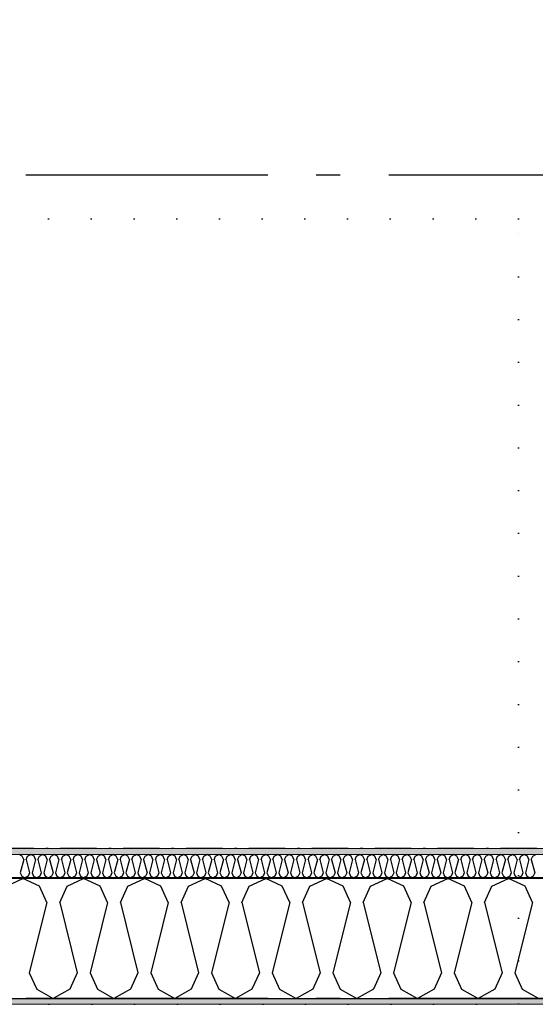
# Model space of a CAD drawing. Header units: millimetres. Extents: x -150 to 340869, y -1115 to 365939.
# Tile 17 of 193: x 284772 to 285838, y 347759 to 349792. Entities that reach past the tile are written whole.
import ezdxf
from ezdxf.enums import TextEntityAlignment as Align

# ---------------------------------------------------------------- set-up
doc = ezdxf.new("R2010")
doc.units = ezdxf.units.MM
doc.header["$LTSCALE"] = 0.5
doc.header["$MEASUREMENT"] = 0
for name, pattern in [('Akselinje', [1500, 1000, -200, 100, -200]), ('Over snittplan', [260, 150, -50, 10, -50]), ('PLINE', [0]), ('Tett prikk', [176.388884, 0, -176.388884])]:
    doc.linetypes.add(name, pattern=pattern)
for name, color, linetype in [('232- Ikke-bærende yttervegger (Skravur)(Nye konstruksjoner)', 7, 'Continuous'), ('232- Ikke-bærende yttervegger(Nye konstruksjoner)', 7, 'Continuous'), ('255- Gulvoverflate(Nye konstruksjoner)', 7, 'Continuous'), ('26-- Yttertak(Nye konstruksjoner)', 7, 'Continuous'), ('82-- Modullinjer(Nye konstruksjoner)', 7, 'Continuous')]:
    doc.layers.add(name, color=color, linetype=linetype)
doc.layers.add('235- Utvendig kledning og overflate(Nye konstruksjoner)', color=7, linetype='Continuous', lineweight=0)
doc.layers.add('236- Innvendig kledning og overflate(Nye konstruksjoner)', color=7, linetype='Continuous', lineweight=0)
doc.styles.add('GENERATED_STYLE_4', font='arial.ttf')
pattern_1 = [(0, (0, 0), (0, 43.30127), [0, -25]), (0, (12.5, 21.65), (0, 43.30127), [0, -25])]

# ---------------------------------------------------------------- blocks, each defined once
blk = doc.blocks.new('*X18')
at = {"layer": '232- Ikke-bærende yttervegger (Skravur)(Nye konstruksjoner)', "linetype": 'PLINE'}
for p, q in [((284777.4, 348064.5), (284770.8, 348067.7)), ((284780.4, 348058), (284773.3, 348029.9)), ((284780.4, 348058), (284777.4, 348064.5)), ((284785.5, 348058), (284788.4, 348064.5)), ((284785.5, 348058), (284792.5, 348029.9)), ((284788.4, 348064.5), (284795, 348067.7)), ((284801.7, 348064.5), (284795, 348067.7)), ((284804.6, 348058), (284797.6, 348029.9)), ((284804.6, 348058), (284801.7, 348064.5)), ((284809.7, 348058), (284812.7, 348064.5)), ((284809.7, 348058), (284816.8, 348029.9)), ((284812.7, 348064.5), (284819.3, 348067.7)), ((284826, 348064.5), (284819.3, 348067.7)), ((284828.9, 348058), (284821.9, 348029.9)), ((284828.9, 348058), (284826, 348064.5)), ((284834, 348058), (284837, 348064.5)), ((284834, 348058), (284841.1, 348029.9)), ((284837, 348064.5), (284843.6, 348067.7)), ((284850.2, 348064.5), (284843.6, 348067.7)), ((284853.2, 348058), (284846.2, 348029.9)), ((284853.2, 348058), (284850.2, 348064.5)), ((284858.3, 348058), (284861.3, 348064.5)), ((284858.3, 348058), (284865.3, 348029.9)), ((284861.3, 348064.5), (284867.9, 348067.7)), ((284874.5, 348064.5), (284867.9, 348067.7)), ((284877.5, 348058), (284870.4, 348029.9)), ((284877.5, 348058), (284874.5, 348064.5)), ((284882.6, 348058), (284885.5, 348064.5)), ((284882.6, 348058), (284889.6, 348029.9)), ((284885.5, 348064.5), (284892.2, 348067.7)), ((284898.8, 348064.5), (284892.2, 348067.7)), ((284901.8, 348058), (284894.7, 348029.9)), ((284901.8, 348058), (284898.8, 348064.5)), ((284906.9, 348058), (284909.8, 348064.5)), ((284906.9, 348058), (284913.9, 348029.9)), ((284909.8, 348064.5), (284916.5, 348067.7)), ((284923.1, 348064.5), (284916.5, 348067.7)), ((284926, 348058), (284919, 348029.9)), ((284926, 348058), (284923.1, 348064.5)), ((284931.1, 348058), (284934.1, 348064.5)), ((284931.1, 348058), (284938.2, 348029.9)), ((284934.1, 348064.5), (284940.7, 348067.7)), ((284947.4, 348064.5), (284940.7, 348067.7)), ((284950.3, 348058), (284943.3, 348029.9)), ((284950.3, 348058), (284947.4, 348064.5)), ((284955.4, 348058), (284958.4, 348064.5)), ((284955.4, 348058), (284962.5, 348029.9)), ((284958.4, 348064.5), (284965, 348067.7)), ((284971.6, 348064.5), (284965, 348067.7)), ((284974.6, 348058), (284967.6, 348029.9)), ((284974.6, 348058), (284971.6, 348064.5)), ((284979.7, 348058), (284982.7, 348064.5)), ((284979.7, 348058), (284986.7, 348029.9)), ((284982.7, 348064.5), (284989.3, 348067.7)), ((284995.9, 348064.5), (284989.3, 348067.7)), ((284998.9, 348058), (284991.8, 348029.9)), ((284998.9, 348058), (284995.9, 348064.5)), ((285004, 348058), (285006.9, 348064.5)), ((285004, 348058), (285011, 348029.9)), ((285006.9, 348064.5), (285013.6, 348067.7)), ((285020.2, 348064.5), (285013.6, 348067.7)), ((285023.2, 348058), (285016.1, 348029.9)), ((285023.2, 348058), (285020.2, 348064.5)), ((285028.3, 348058), (285031.2, 348064.5)), ((285028.3, 348058), (285035.3, 348029.9)), ((285031.2, 348064.5), (285037.9, 348067.7)), ((285044.5, 348064.5), (285037.9, 348067.7)), ((285047.4, 348058), (285040.4, 348029.9)), ((285047.4, 348058), (285044.5, 348064.5)), ((285052.5, 348058), (285055.5, 348064.5)), ((285052.5, 348058), (285059.6, 348029.9)), ((285055.5, 348064.5), (285062.1, 348067.7)), ((285068.8, 348064.5), (285062.1, 348067.7)), ((285071.7, 348058), (285064.7, 348029.9)), ((285071.7, 348058), (285068.8, 348064.5)), ((285076.8, 348058), (285079.8, 348064.5)), ((285076.8, 348058), (285083.9, 348029.9)), ((285079.8, 348064.5), (285086.4, 348067.7)), ((285093.1, 348064.5), (285086.4, 348067.7)), ((285096, 348058), (285089, 348029.9)), ((285096, 348058), (285093.1, 348064.5)), ((285101.1, 348058), (285104.1, 348064.5)), ((285101.1, 348058), (285108.2, 348029.9)), ((285104.1, 348064.5), (285110.7, 348067.7)), ((285117.3, 348064.5), (285110.7, 348067.7)), ((285120.3, 348058), (285113.3, 348029.9)), ((285120.3, 348058), (285117.3, 348064.5)), ((285125.4, 348058), (285128.4, 348064.5)), ((285125.4, 348058), (285132.4, 348029.9)), ((285128.4, 348064.5), (285135, 348067.7)), ((285141.6, 348064.5), (285135, 348067.7)), ((285144.6, 348058), (285137.5, 348029.9)), ((285144.6, 348058), (285141.6, 348064.5)), ((285149.7, 348058), (285152.6, 348064.5)), ((285149.7, 348058), (285156.7, 348029.9)), ((285152.6, 348064.5), (285159.3, 348067.7)), ((285165.9, 348064.5), (285159.3, 348067.7)), ((285168.9, 348058), (285161.8, 348029.9)), ((285168.9, 348058), (285165.9, 348064.5)), ((285174, 348058), (285176.9, 348064.5)), ((285174, 348058), (285181, 348029.9)), ((285176.9, 348064.5), (285183.5, 348067.7)), ((285190.2, 348064.5), (285183.5, 348067.7)), ((285193.1, 348058), (285186.1, 348029.9)), ((285193.1, 348058), (285190.2, 348064.5)), ((285198.2, 348058), (285201.2, 348064.5)), ((285198.2, 348058), (285205.3, 348029.9)), ((285201.2, 348064.5), (285207.8, 348067.7)), ((285214.5, 348064.5), (285207.8, 348067.7)), ((285217.4, 348058), (285210.4, 348029.9)), ((285217.4, 348058), (285214.5, 348064.5)), ((285222.5, 348058), (285225.5, 348064.5)), ((285222.5, 348058), (285229.6, 348029.9)), ((285225.5, 348064.5), (285232.1, 348067.7)), ((285238.7, 348064.5), (285232.1, 348067.7)), ((285241.7, 348058), (285234.7, 348029.9)), ((285241.7, 348058), (285238.7, 348064.5)), ((285246.8, 348058), (285249.8, 348064.5)), ((285246.8, 348058), (285253.8, 348029.9)), ((285249.8, 348064.5), (285256.4, 348067.7)), ((285263, 348064.5), (285256.4, 348067.7)), ((285266, 348058), (285258.9, 348029.9)), ((285266, 348058), (285263, 348064.5)), ((285271.1, 348058), (285274, 348064.5)), ((285271.1, 348058), (285278.1, 348029.9)), ((285274, 348064.5), (285280.7, 348067.7)), ((285287.3, 348064.5), (285280.7, 348067.7)), ((285290.3, 348058), (285283.2, 348029.9)), ((285290.3, 348058), (285287.3, 348064.5)), ((285295.4, 348058), (285298.3, 348064.5)), ((285295.4, 348058), (285302.4, 348029.9)), ((285298.3, 348064.5), (285305, 348067.7)), ((285311.6, 348064.5), (285305, 348067.7)), ((285314.5, 348058), (285307.5, 348029.9)), ((285314.5, 348058), (285311.6, 348064.5)), ((285319.6, 348058), (285322.6, 348064.5)), ((285319.6, 348058), (285326.7, 348029.9)), ((285322.6, 348064.5), (285329.2, 348067.7)), ((285335.9, 348064.5), (285329.2, 348067.7)), ((285338.8, 348058), (285331.8, 348029.9)), ((285338.8, 348058), (285335.9, 348064.5)), ((285343.9, 348058), (285346.9, 348064.5)), ((285343.9, 348058), (285351, 348029.9)), ((285346.9, 348064.5), (285353.5, 348067.7)), ((285360.1, 348064.5), (285353.5, 348067.7)), ((285363.1, 348058), (285356.1, 348029.9)), ((285363.1, 348058), (285360.1, 348064.5)), ((285368.2, 348058), (285371.2, 348064.5)), ((285368.2, 348058), (285375.2, 348029.9)), ((285371.2, 348064.5), (285377.8, 348067.7)), ((285384.4, 348064.5), (285377.8, 348067.7)), ((285387.4, 348058), (285380.3, 348029.9)), ((285387.4, 348058), (285384.4, 348064.5)), ((285392.5, 348058), (285395.4, 348064.5)), ((285392.5, 348058), (285399.5, 348029.9)), ((285395.4, 348064.5), (285402.1, 348067.7)), ((285408.7, 348064.5), (285402.1, 348067.7)), ((285411.7, 348058), (285404.6, 348029.9)), ((285411.7, 348058), (285408.7, 348064.5)), ((285416.8, 348058), (285419.7, 348064.5)), ((285416.8, 348058), (285423.8, 348029.9)), ((285419.7, 348064.5), (285426.4, 348067.7)), ((285433, 348064.5), (285426.4, 348067.7)), ((285435.9, 348058), (285428.9, 348029.9)), ((285435.9, 348058), (285433, 348064.5)), ((285441, 348058), (285444, 348064.5)), ((285441, 348058), (285448.1, 348029.9)), ((285444, 348064.5), (285450.6, 348067.7)), ((285457.3, 348064.5), (285450.6, 348067.7)), ((285460.2, 348058), (285453.2, 348029.9)), ((285460.2, 348058), (285457.3, 348064.5)), ((285465.3, 348058), (285468.3, 348064.5)), ((285465.3, 348058), (285472.4, 348029.9)), ((285468.3, 348064.5), (285474.9, 348067.7)), ((285481.6, 348064.5), (285474.9, 348067.7)), ((285484.5, 348058), (285477.5, 348029.9)), ((285484.5, 348058), (285481.6, 348064.5)), ((285489.6, 348058), (285492.6, 348064.5)), ((285489.6, 348058), (285496.7, 348029.9)), ((285492.6, 348064.5), (285499.2, 348067.7)), ((285505.8, 348064.5), (285499.2, 348067.7)), ((285508.8, 348058), (285501.8, 348029.9)), ((285508.8, 348058), (285505.8, 348064.5)), ((285513.9, 348058), (285516.9, 348064.5)), ((285513.9, 348058), (285520.9, 348029.9)), ((285516.9, 348064.5), (285523.5, 348067.7)), ((285530.1, 348064.5), (285523.5, 348067.7)), ((285533.1, 348058), (285526, 348029.9)), ((285533.1, 348058), (285530.1, 348064.5)), ((285538.2, 348058), (285541.1, 348064.5)), ((285538.2, 348058), (285545.2, 348029.9)), ((285541.1, 348064.5), (285547.8, 348067.7)), ((285554.4, 348064.5), (285547.8, 348067.7)), ((285557.4, 348058), (285550.3, 348029.9)), ((285557.4, 348058), (285554.4, 348064.5)), ((285562.5, 348058), (285565.4, 348064.5)), ((285562.5, 348058), (285569.5, 348029.9)), ((285565.4, 348064.5), (285572, 348067.7)), ((285578.7, 348064.5), (285572, 348067.7)), ((285581.6, 348058), (285574.6, 348029.9)), ((285581.6, 348058), (285578.7, 348064.5)), ((285586.7, 348058), (285589.7, 348064.5)), ((285586.7, 348058), (285593.8, 348029.9)), ((285589.7, 348064.5), (285596.3, 348067.7)), ((285603, 348064.5), (285596.3, 348067.7)), ((285605.9, 348058), (285598.9, 348029.9)), ((285605.9, 348058), (285603, 348064.5)), ((285611, 348058), (285614, 348064.5)), ((285611, 348058), (285618.1, 348029.9)), ((285614, 348064.5), (285620.6, 348067.7)), ((285627.2, 348064.5), (285620.6, 348067.7)), ((285630.2, 348058), (285623.2, 348029.9)), ((285630.2, 348058), (285627.2, 348064.5)), ((285635.3, 348058), (285638.3, 348064.5)), ((285635.3, 348058), (285642.3, 348029.9)), ((285638.3, 348064.5), (285644.9, 348067.7)), ((285651.5, 348064.5), (285644.9, 348067.7)), ((285654.5, 348058), (285647.4, 348029.9)), ((285654.5, 348058), (285651.5, 348064.5)), ((285659.6, 348058), (285662.5, 348064.5)), ((285659.6, 348058), (285666.6, 348029.9)), ((285662.5, 348064.5), (285669.2, 348067.7)), ((285675.8, 348064.5), (285669.2, 348067.7)), ((285678.8, 348058), (285671.7, 348029.9)), ((285678.8, 348058), (285675.8, 348064.5)), ((285683.9, 348058), (285686.8, 348064.5)), ((285683.9, 348058), (285690.9, 348029.9)), ((285686.8, 348064.5), (285693.5, 348067.7)), ((285700.1, 348064.5), (285693.5, 348067.7)), ((285703, 348058), (285696, 348029.9)), ((285703, 348058), (285700.1, 348064.5)), ((285708.1, 348058), (285711.1, 348064.5)), ((285708.1, 348058), (285715.2, 348029.9)), ((285711.1, 348064.5), (285717.7, 348067.7)), ((285724.4, 348064.5), (285717.7, 348067.7)), ((285727.3, 348058), (285720.3, 348029.9)), ((285727.3, 348058), (285724.4, 348064.5)), ((285732.4, 348058), (285735.4, 348064.5)), ((285732.4, 348058), (285739.5, 348029.9)), ((285735.4, 348064.5), (285742, 348067.7)), ((285748.6, 348064.5), (285742, 348067.7)), ((285751.6, 348058), (285744.6, 348029.9)), ((285751.6, 348058), (285748.6, 348064.5)), ((285756.7, 348058), (285759.7, 348064.5)), ((285756.7, 348058), (285763.7, 348029.9)), ((285759.7, 348064.5), (285766.3, 348067.7)), ((285772.9, 348064.5), (285766.3, 348067.7)), ((285775.9, 348058), (285768.8, 348029.9)), ((285775.9, 348058), (285772.9, 348064.5)), ((285781, 348058), (285783.9, 348064.5)), ((285781, 348058), (285788, 348029.9)), ((285783.9, 348064.5), (285790.6, 348067.7)), ((285797.2, 348064.5), (285790.6, 348067.7)), ((285800.2, 348058), (285793.1, 348029.9)), ((285800.2, 348058), (285797.2, 348064.5)), ((285805.3, 348058), (285808.2, 348064.5)), ((285805.3, 348058), (285812.3, 348029.9)), ((285808.2, 348064.5), (285814.9, 348067.7)), ((285821.5, 348064.5), (285814.9, 348067.7)), ((285824.4, 348058), (285817.4, 348029.9)), ((285824.4, 348058), (285821.5, 348064.5)), ((285829.5, 348058), (285832.5, 348064.5)), ((285829.5, 348058), (285836.6, 348029.9)), ((285832.5, 348064.5), (285839.1, 348067.7)), ((284773.3, 348029.9), (284776.3, 348023.4)), ((284776.3, 348023.4), (284782.9, 348019.7)), ((284789.5, 348023.4), (284782.9, 348019.7)), ((284792.5, 348029.9), (284789.5, 348023.4)), ((284797.6, 348029.9), (284800.6, 348023.4)), ((284800.6, 348023.4), (284807.2, 348019.7)), ((284813.8, 348023.4), (284807.2, 348019.7)), ((284816.8, 348029.9), (284813.8, 348023.4)), ((284821.9, 348029.9), (284824.8, 348023.4)), ((284824.8, 348023.4), (284831.5, 348019.7)), ((284838.1, 348023.4), (284831.5, 348019.7)), ((284841.1, 348029.9), (284838.1, 348023.4)), ((284846.2, 348029.9), (284849.1, 348023.4)), ((284849.1, 348023.4), (284855.7, 348019.7)), ((284862.4, 348023.4), (284855.7, 348019.7)), ((284865.3, 348029.9), (284862.4, 348023.4)), ((284870.4, 348029.9), (284873.4, 348023.4)), ((284873.4, 348023.4), (284880, 348019.7)), ((284886.7, 348023.4), (284880, 348019.7)), ((284889.6, 348029.9), (284886.7, 348023.4)), ((284894.7, 348029.9), (284897.7, 348023.4)), ((284897.7, 348023.4), (284904.3, 348019.7)), ((284910.9, 348023.4), (284904.3, 348019.7)), ((284913.9, 348029.9), (284910.9, 348023.4)), ((284919, 348029.9), (284922, 348023.4)), ((284922, 348023.4), (284928.6, 348019.7)), ((284935.2, 348023.4), (284928.6, 348019.7)), ((284938.2, 348029.9), (284935.2, 348023.4)), ((284943.3, 348029.9), (284946.2, 348023.4)), ((284946.2, 348023.4), (284952.9, 348019.7)), ((284959.5, 348023.4), (284952.9, 348019.7)), ((284962.5, 348029.9), (284959.5, 348023.4)), ((284967.6, 348029.9), (284970.5, 348023.4)), ((284970.5, 348023.4), (284977.2, 348019.7)), ((284983.8, 348023.4), (284977.2, 348019.7)), ((284986.7, 348029.9), (284983.8, 348023.4)), ((284991.8, 348029.9), (284994.8, 348023.4)), ((284994.8, 348023.4), (285001.4, 348019.7)), ((285008.1, 348023.4), (285001.4, 348019.7)), ((285011, 348029.9), (285008.1, 348023.4)), ((285016.1, 348029.9), (285019.1, 348023.4)), ((285019.1, 348023.4), (285025.7, 348019.7)), ((285032.3, 348023.4), (285025.7, 348019.7)), ((285035.3, 348029.9), (285032.3, 348023.4)), ((285040.4, 348029.9), (285043.4, 348023.4)), ((285043.4, 348023.4), (285050, 348019.7)), ((285056.6, 348023.4), (285050, 348019.7)), ((285059.6, 348029.9), (285056.6, 348023.4)), ((285064.7, 348029.9), (285067.6, 348023.4)), ((285067.6, 348023.4), (285074.3, 348019.7)), ((285080.9, 348023.4), (285074.3, 348019.7)), ((285083.9, 348029.9), (285080.9, 348023.4)), ((285089, 348029.9), (285091.9, 348023.4)), ((285091.9, 348023.4), (285098.6, 348019.7)), ((285105.2, 348023.4), (285098.6, 348019.7)), ((285108.2, 348029.9), (285105.2, 348023.4)), ((285113.3, 348029.9), (285116.2, 348023.4)), ((285116.2, 348023.4), (285122.8, 348019.7)), ((285129.5, 348023.4), (285122.8, 348019.7)), ((285132.4, 348029.9), (285129.5, 348023.4)), ((285137.5, 348029.9), (285140.5, 348023.4)), ((285140.5, 348023.4), (285147.1, 348019.7)), ((285153.8, 348023.4), (285147.1, 348019.7)), ((285156.7, 348029.9), (285153.8, 348023.4)), ((285161.8, 348029.9), (285164.8, 348023.4)), ((285164.8, 348023.4), (285171.4, 348019.7)), ((285178, 348023.4), (285171.4, 348019.7)), ((285181, 348029.9), (285178, 348023.4)), ((285186.1, 348029.9), (285189.1, 348023.4)), ((285189.1, 348023.4), (285195.7, 348019.7)), ((285202.3, 348023.4), (285195.7, 348019.7)), ((285205.3, 348029.9), (285202.3, 348023.4)), ((285210.4, 348029.9), (285213.3, 348023.4)), ((285213.3, 348023.4), (285220, 348019.7)), ((285226.6, 348023.4), (285220, 348019.7)), ((285229.6, 348029.9), (285226.6, 348023.4)), ((285234.7, 348029.9), (285237.6, 348023.4)), ((285237.6, 348023.4), (285244.2, 348019.7)), ((285250.9, 348023.4), (285244.2, 348019.7)), ((285253.8, 348029.9), (285250.9, 348023.4)), ((285258.9, 348029.9), (285261.9, 348023.4)), ((285261.9, 348023.4), (285268.5, 348019.7)), ((285275.2, 348023.4), (285268.5, 348019.7)), ((285278.1, 348029.9), (285275.2, 348023.4)), ((285283.2, 348029.9), (285286.2, 348023.4)), ((285286.2, 348023.4), (285292.8, 348019.7)), ((285299.4, 348023.4), (285292.8, 348019.7)), ((285302.4, 348029.9), (285299.4, 348023.4)), ((285307.5, 348029.9), (285310.5, 348023.4)), ((285310.5, 348023.4), (285317.1, 348019.7)), ((285323.7, 348023.4), (285317.1, 348019.7)), ((285326.7, 348029.9), (285323.7, 348023.4)), ((285331.8, 348029.9), (285334.7, 348023.4)), ((285334.7, 348023.4), (285341.4, 348019.7)), ((285348, 348023.4), (285341.4, 348019.7)), ((285351, 348029.9), (285348, 348023.4)), ((285356.1, 348029.9), (285359, 348023.4)), ((285359, 348023.4), (285365.7, 348019.7)), ((285372.3, 348023.4), (285365.7, 348019.7)), ((285375.2, 348029.9), (285372.3, 348023.4)), ((285380.3, 348029.9), (285383.3, 348023.4)), ((285383.3, 348023.4), (285389.9, 348019.7)), ((285396.6, 348023.4), (285389.9, 348019.7)), ((285399.5, 348029.9), (285396.6, 348023.4)), ((285404.6, 348029.9), (285407.6, 348023.4)), ((285407.6, 348023.4), (285414.2, 348019.7)), ((285420.8, 348023.4), (285414.2, 348019.7)), ((285423.8, 348029.9), (285420.8, 348023.4)), ((285428.9, 348029.9), (285431.9, 348023.4)), ((285431.9, 348023.4), (285438.5, 348019.7)), ((285445.1, 348023.4), (285438.5, 348019.7)), ((285448.1, 348029.9), (285445.1, 348023.4)), ((285453.2, 348029.9), (285456.1, 348023.4)), ((285456.1, 348023.4), (285462.8, 348019.7)), ((285469.4, 348023.4), (285462.8, 348019.7)), ((285472.4, 348029.9), (285469.4, 348023.4)), ((285477.5, 348029.9), (285480.4, 348023.4)), ((285480.4, 348023.4), (285487.1, 348019.7)), ((285493.7, 348023.4), (285487.1, 348019.7)), ((285496.7, 348029.9), (285493.7, 348023.4)), ((285501.8, 348029.9), (285504.7, 348023.4)), ((285504.7, 348023.4), (285511.3, 348019.7)), ((285518, 348023.4), (285511.3, 348019.7)), ((285520.9, 348029.9), (285518, 348023.4)), ((285526, 348029.9), (285529, 348023.4)), ((285529, 348023.4), (285535.6, 348019.7)), ((285542.3, 348023.4), (285535.6, 348019.7)), ((285545.2, 348029.9), (285542.3, 348023.4)), ((285550.3, 348029.9), (285553.3, 348023.4)), ((285553.3, 348023.4), (285559.9, 348019.7)), ((285566.5, 348023.4), (285559.9, 348019.7)), ((285569.5, 348029.9), (285566.5, 348023.4)), ((285574.6, 348029.9), (285577.6, 348023.4)), ((285577.6, 348023.4), (285584.2, 348019.7)), ((285590.8, 348023.4), (285584.2, 348019.7)), ((285593.8, 348029.9), (285590.8, 348023.4)), ((285598.9, 348029.9), (285601.8, 348023.4)), ((285601.8, 348023.4), (285608.5, 348019.7)), ((285615.1, 348023.4), (285608.5, 348019.7)), ((285618.1, 348029.9), (285615.1, 348023.4)), ((285623.2, 348029.9), (285626.1, 348023.4)), ((285626.1, 348023.4), (285632.7, 348019.7)), ((285639.4, 348023.4), (285632.7, 348019.7)), ((285642.3, 348029.9), (285639.4, 348023.4)), ((285647.4, 348029.9), (285650.4, 348023.4)), ((285650.4, 348023.4), (285657, 348019.7)), ((285663.7, 348023.4), (285657, 348019.7)), ((285666.6, 348029.9), (285663.7, 348023.4)), ((285671.7, 348029.9), (285674.7, 348023.4)), ((285674.7, 348023.4), (285681.3, 348019.7)), ((285687.9, 348023.4), (285681.3, 348019.7)), ((285690.9, 348029.9), (285687.9, 348023.4)), ((285696, 348029.9), (285699, 348023.4)), ((285699, 348023.4), (285705.6, 348019.7)), ((285712.2, 348023.4), (285705.6, 348019.7)), ((285715.2, 348029.9), (285712.2, 348023.4)), ((285720.3, 348029.9), (285723.2, 348023.4)), ((285723.2, 348023.4), (285729.9, 348019.7)), ((285736.5, 348023.4), (285729.9, 348019.7)), ((285739.5, 348029.9), (285736.5, 348023.4)), ((285744.6, 348029.9), (285747.5, 348023.4)), ((285747.5, 348023.4), (285754.2, 348019.7)), ((285760.8, 348023.4), (285754.2, 348019.7)), ((285763.7, 348029.9), (285760.8, 348023.4)), ((285768.8, 348029.9), (285771.8, 348023.4)), ((285771.8, 348023.4), (285778.4, 348019.7)), ((285785.1, 348023.4), (285778.4, 348019.7)), ((285788, 348029.9), (285785.1, 348023.4)), ((285793.1, 348029.9), (285796.1, 348023.4)), ((285796.1, 348023.4), (285802.7, 348019.7)), ((285809.3, 348023.4), (285802.7, 348019.7)), ((285812.3, 348029.9), (285809.3, 348023.4)), ((285817.4, 348029.9), (285820.4, 348023.4)), ((285820.4, 348023.4), (285827, 348019.7)), ((285833.6, 348023.4), (285827, 348019.7)), ((285836.6, 348029.9), (285833.6, 348023.4))]:
    blk.add_line(p, q, dxfattribs=at)
blk = doc.blocks.new('*X20')
at = {"layer": '232- Ikke-bærende yttervegger (Skravur)(Nye konstruksjoner)', "linetype": 'PLINE'}
for p, q in [((284744.6, 348002.5), (284778.9, 348018.7)), ((284813.1, 348002.5), (284778.9, 348018.7)), ((284870.1, 348002.5), (284904.3, 348018.7)), ((284938.6, 348002.5), (284904.3, 348018.7)), ((284995.5, 348002.5), (285029.8, 348018.7)), ((285064, 348002.5), (285029.8, 348018.7)), ((285121, 348002.5), (285155.2, 348018.7)), ((285189.5, 348002.5), (285155.2, 348018.7)), ((285246.4, 348002.5), (285280.7, 348018.7)), ((285314.9, 348002.5), (285280.7, 348018.7)), ((285371.9, 348002.5), (285406.1, 348018.7)), ((285440.4, 348002.5), (285406.1, 348018.7)), ((285497.3, 348002.5), (285531.6, 348018.7)), ((285565.8, 348002.5), (285531.6, 348018.7)), ((285622.8, 348002.5), (285657, 348018.7)), ((285691.3, 348002.5), (285657, 348018.7)), ((285748.2, 348002.5), (285782.5, 348018.7)), ((285816.7, 348002.5), (285782.5, 348018.7)), ((284828.4, 347968.9), (284813.1, 348002.5)), ((284854.8, 347968.9), (284870.1, 348002.5)), ((284953.9, 347968.9), (284938.6, 348002.5)), ((284980.2, 347968.9), (284995.5, 348002.5)), ((285079.3, 347968.9), (285064, 348002.5)), ((285105.7, 347968.9), (285121, 348002.5)), ((285204.8, 347968.9), (285189.5, 348002.5)), ((285231.1, 347968.9), (285246.4, 348002.5)), ((285330.2, 347968.9), (285314.9, 348002.5)), ((285356.6, 347968.9), (285371.9, 348002.5)), ((285455.7, 347968.9), (285440.4, 348002.5)), ((285482, 347968.9), (285497.3, 348002.5)), ((285581.1, 347968.9), (285565.8, 348002.5)), ((285607.5, 347968.9), (285622.8, 348002.5)), ((285706.6, 347968.9), (285691.3, 348002.5)), ((285732.9, 347968.9), (285748.2, 348002.5)), ((285832, 347968.9), (285816.7, 348002.5)), ((284828.4, 347968.9), (284792, 347823.4)), ((284854.8, 347968.9), (284891.1, 347823.4)), ((284953.9, 347968.9), (284917.5, 347823.4)), ((284980.2, 347968.9), (285016.6, 347823.4)), ((285079.3, 347968.9), (285042.9, 347823.4)), ((285105.7, 347968.9), (285142, 347823.4)), ((285204.8, 347968.9), (285168.4, 347823.4)), ((285231.1, 347968.9), (285267.5, 347823.4)), ((285330.2, 347968.9), (285293.8, 347823.4)), ((285356.6, 347968.9), (285392.9, 347823.4)), ((285455.7, 347968.9), (285419.3, 347823.4)), ((285482, 347968.9), (285518.4, 347823.4)), ((285581.1, 347968.9), (285544.8, 347823.4)), ((285607.5, 347968.9), (285643.9, 347823.4)), ((285706.6, 347968.9), (285670.2, 347823.4)), ((285732.9, 347968.9), (285769.3, 347823.4)), ((285832, 347968.9), (285795.7, 347823.4)), ((284792, 347823.4), (284807.3, 347789.8)), ((284891.1, 347823.4), (284875.8, 347789.8)), ((284917.5, 347823.4), (284932.8, 347789.8)), ((285016.6, 347823.4), (285001.3, 347789.8)), ((285042.9, 347823.4), (285058.2, 347789.8)), ((285142, 347823.4), (285126.7, 347789.8)), ((285168.4, 347823.4), (285183.7, 347789.8)), ((285267.5, 347823.4), (285252.2, 347789.8)), ((285293.8, 347823.4), (285309.1, 347789.8)), ((285392.9, 347823.4), (285377.7, 347789.8)), ((285419.3, 347823.4), (285434.6, 347789.8)), ((285518.4, 347823.4), (285503.1, 347789.8)), ((285544.8, 347823.4), (285560, 347789.8)), ((285643.9, 347823.4), (285628.6, 347789.8)), ((285670.2, 347823.4), (285685.5, 347789.8)), ((285769.3, 347823.4), (285754, 347789.8)), ((285795.7, 347823.4), (285810.9, 347789.8)), ((284807.3, 347789.8), (284841.6, 347770.7)), ((284875.8, 347789.8), (284841.6, 347770.7)), ((284932.8, 347789.8), (284967, 347770.7)), ((285001.3, 347789.8), (284967, 347770.7)), ((285058.2, 347789.8), (285092.5, 347770.7)), ((285126.7, 347789.8), (285092.5, 347770.7)), ((285183.7, 347789.8), (285217.9, 347770.7)), ((285252.2, 347789.8), (285217.9, 347770.7)), ((285309.1, 347789.8), (285343.4, 347770.7)), ((285377.7, 347789.8), (285343.4, 347770.7)), ((285434.6, 347789.8), (285468.8, 347770.7)), ((285503.1, 347789.8), (285468.8, 347770.7)), ((285560, 347789.8), (285594.3, 347770.7)), ((285628.6, 347789.8), (285594.3, 347770.7)), ((285685.5, 347789.8), (285719.8, 347770.7)), ((285754, 347789.8), (285719.8, 347770.7)), ((285810.9, 347789.8), (285845.2, 347770.7))]:
    blk.add_line(p, q, dxfattribs=at)
blk = doc.blocks.new('Standard grid marker[5]', base_point=(305734.8, 347770.7))
at = {"layer": '82-- Modullinjer(Nye konstruksjoner)', "linetype": 'Akselinje'}
blk.add_line((305534.8, 347770.7), (271734.8, 347770.7), dxfattribs=at)
at = {"layer": '82-- Modullinjer(Nye konstruksjoner)', "style": 'GENERATED_STYLE_4'}
for tag, p in [('AC_MarkerText_1_1', (271409.8, 347824.4)), ('AC_MarkerText_1_0', (305859.8, 347824.4))]:
    blk.add_attdef(tag, text='', height=100, rotation=360, dxfattribs=at).set_placement(p, align=Align.TOP_CENTER)
blk = doc.blocks.new('Standard grid marker[15]', base_point=(305734.8, 349470.7))
at = {"layer": '82-- Modullinjer(Nye konstruksjoner)', "linetype": 'Akselinje'}
blk.add_line((305534.8, 349470.7), (271734.8, 349470.7), dxfattribs=at)
at = {"layer": '82-- Modullinjer(Nye konstruksjoner)', "style": 'GENERATED_STYLE_4'}
for tag, p in [('AC_MarkerText_1_1', (271409.8, 349524.4)), ('AC_MarkerText_1_0', (305859.8, 349524.4))]:
    blk.add_attdef(tag, text='', height=100, rotation=360, dxfattribs=at).set_placement(p, align=Align.TOP_CENTER)

msp = doc.modelspace()

# ---------------------------------------------------------------- hatches: boundary and pattern name
at = {"layer": '232- Ikke-bærende yttervegger (Skravur)(Nye konstruksjoner)', "linetype": 'Continuous'}
h = msp.add_hatch(dxfattribs=at)
h.set_pattern_fill('Prikker_tett', color=256, style=0, pattern_type=2)
h.set_pattern_definition(pattern_1)
h.paths.add_polyline_path([(302741, 348080.7), (277911, 348080.7), (277911, 348067.7), (302741, 348067.7)])
msp.add_hatch(color=256, dxfattribs=at).paths.add_polyline_path([(302802, 348019.7), (277850, 348019.7), (277850, 348018.7), (302802, 348018.7)])
h = msp.add_hatch(dxfattribs=at)
h.set_pattern_fill('Prikker_tett', color=256, style=0, pattern_type=2)
h.set_pattern_definition(pattern_1)
h.paths.add_polyline_path([(303051, 347770.7), (277601, 347770.7), (277601, 347758.7), (303051, 347758.7)])

# ---------------------------------------------------------------- linework, layer by layer
at = {"layer": '232- Ikke-bærende yttervegger(Nye konstruksjoner)', "linetype": 'PLINE'}
for p, q in [((302803, 348018.7), (277850, 348018.7)), ((302802, 348019.7), (277898, 348019.7)), ((277849, 347770.7), (302803, 347770.7))]:
    msp.add_line(p, q, dxfattribs=at)
at = {"layer": '232- Ikke-bærende yttervegger(Nye konstruksjoner)', "linetype": 'Over snittplan', "flags": 128}
msp.add_lwpolyline([(302741, 348080.7), (277911, 348080.7)], dxfattribs=at)
at = {"layer": '235- Utvendig kledning og overflate(Nye konstruksjoner)', "linetype": 'PLINE'}
msp.add_line((277601, 347758.7), (303051, 347758.7), dxfattribs=at)
at = {"layer": '236- Innvendig kledning og overflate(Nye konstruksjoner)', "linetype": 'PLINE'}
msp.add_line((302754, 348067.7), (277911, 348067.7), dxfattribs=at)
at = {"layer": '236- Innvendig kledning og overflate(Nye konstruksjoner)', "linetype": 'PLINE', "flags": 128}
msp.add_lwpolyline([(302741, 348080.7), (277911, 348080.7)], dxfattribs=at)
at = {"layer": '255- Gulvoverflate(Nye konstruksjoner)', "linetype": 'PLINE', "flags": 128}
msp.add_lwpolyline([(277601, 349570.7), (277601, 347770.7), (285893, 347770.7), (294243, 347770.7), (303051, 347770.7), (303051, 349570.7), (303051, 358690.6), (277601, 358690.6), (277601, 354890.6)], close=True, dxfattribs=at)
at = {"layer": '26-- Yttertak(Nye konstruksjoner)', "linetype": 'Tett prikk', "flags": 128}
msp.add_lwpolyline([(285803, 349380.7), (281626, 349380.7), (281626, 347758.7), (285803, 347758.7)], close=True, dxfattribs=at)

# ---------------------------------------------------------------- block references
at = {"layer": '232- Ikke-bærende yttervegger(Nye konstruksjoner)'}
for name in ['*X18', '*X20']:
    msp.add_blockref(name, (0, 0), dxfattribs=at)
at = {"layer": '82-- Modullinjer(Nye konstruksjoner)', "linetype": 'PLINE'}
for name, p in [('Standard grid marker[15]', (305734.8, 349470.7)), ('Standard grid marker[5]', (305734.8, 347770.7))]:
    msp.add_blockref(name, p, dxfattribs=at)

doc.saveas('drawing.dxf')
